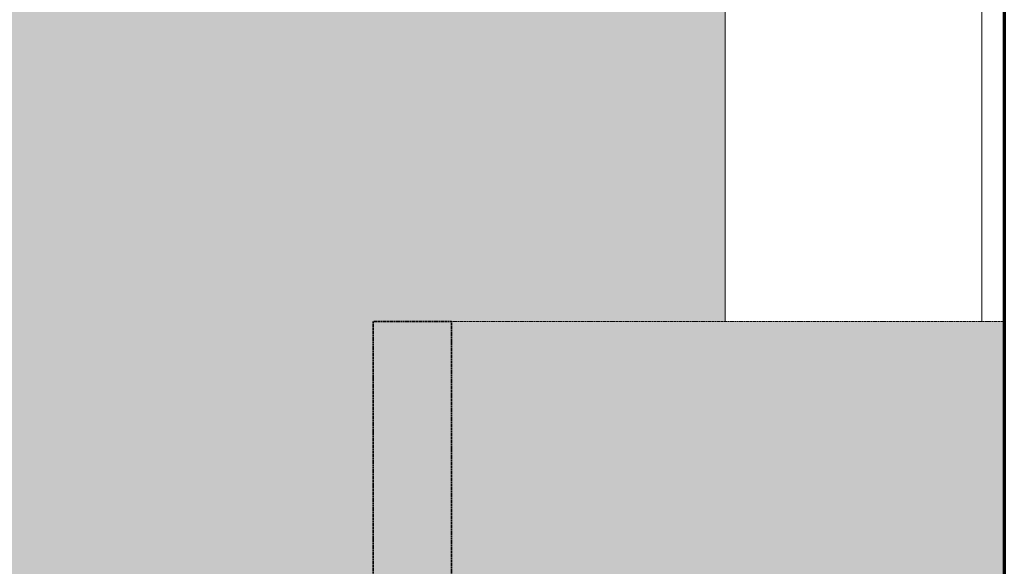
# Model space of a CAD drawing. Header units: millimetres. Extents: x -3164 to 46429, y -1932 to 8822.
# Tile 102 of 256: x 10191 to 11953, y 1512 to 2490. Entities that reach past the tile are written whole.
import ezdxf

# ---------------------------------------------------------------- set-up
doc = ezdxf.new("R2010")
doc.units = ezdxf.units.MM
doc.linetypes.add('_Tracejado médio', pattern=[4, 3, -1])
for name, color, linetype, lineweight in [('A-GLAZ', 151, 'Continuous', 18), ('A-WALL', 113, 'Continuous', 18), ('A-WALL-PATT', 111, 'Continuous', 70)]:
    doc.layers.add(name, color=color, linetype=linetype, lineweight=lineweight)

# ---------------------------------------------------------------- blocks, each defined once
blk = doc.blocks.new('Window_CV - Window_CV - 1 divisão-4329170-ELEVAÇÃO 5 - MANTER _ DEMOLIR')
at = {"layer": 'A-GLAZ'}
for p, q in [((11913.5, 3435), (11913.5, 3630)), ((11953.5, 3630), (11913.5, 3630)), ((11913.5, 1950), (11913.5, 2748.7))]:
    blk.add_line(p, q, dxfattribs=at)

msp = doc.modelspace()

# ---------------------------------------------------------------- hatches: boundary and pattern name
at = {"layer": 'A-WALL'}
h = msp.add_hatch(color=41, dxfattribs=at)
h.paths.add_polyline_path([(6128.5, 1280), (10823.5, 1280), (10823.5, 1950), (11453.5, 1950), (11453.5, 5173.8), (6094.9, 5173.8), (6094.9, 5322.7), (11453.5, 5322.7), (11453.5, 5328.7), (6093.5, 5328.7), (6093.5, 1280)], flags=0)
h.paths.add_polyline_path([(8488.2, 1820), (8488.2, 3630), (9688.2, 3630), (9688.2, 1820), (8687.8, 1820)], flags=0)
h.paths.add_polyline_path([(7881.1, 2680), (7856.1, 2680), (7856.1, 2780), (7086.1, 2780), (7086.1, 2680), (7061.1, 2680), (7061.1, 2780), (7036.1, 2780), (7036.1, 3435), (7906.1, 3435), (7906.1, 2780), (7881.1, 2780), (7881.1, 2708.7)], flags=0)
h = msp.add_hatch(color=41, dxfattribs=at)
h.paths.add_polyline_path([(11650.7, 0), (11868.5, 0), (11868.5, 733.3), (10963.5, 733.3), (10963.5, 0)], flags=0)
h.paths.add_polyline_path([(11650.7, 858.3), (11868.5, 858.3), (11868.5, 1030), (11918.5, 1030), (11918.5, 1280), (11953.5, 1280), (11953.5, 1950), (10963.5, 1950), (10963.5, 858.3)], flags=0)
at = {"layer": 'A-WALL-PATT', "lineweight": 18}
msp.add_hatch(color=21, dxfattribs=at).paths.add_polyline_path([(10963.5, 0), (10963.5, 1950), (10823.5, 1950), (10823.5, 0)], flags=0)

# ---------------------------------------------------------------- linework, layer by layer
at = {"layer": 'A-WALL', "lineweight": 70}
msp.add_line((11953.5, 5328.7), (11953.5, 0), dxfattribs=at)
at = {"layer": 'A-WALL'}
msp.add_line((11453.5, 5173.8), (11453.5, 1950), dxfattribs=at)
at = {"layer": 'A-WALL', "color": 30, "linetype": '_Tracejado médio'}
for p, q in [((11453.5, 1950), (11453.5, 5173.8)), ((11953.5, 1950), (10963.5, 1950))]:
    msp.add_line(p, q, dxfattribs=at)
at = {"layer": 'A-WALL', "color": 40, "linetype": '_Tracejado médio', "lineweight": 35}
for p, q in [((10963.5, 1950), (10823.5, 1950)), ((10823.5, 1950), (10823.5, 0)), ((10963.5, 0), (10963.5, 1950))]:
    msp.add_line(p, q, dxfattribs=at)

# ---------------------------------------------------------------- block references
at = {"layer": 'A-GLAZ'}
msp.add_blockref('Window_CV - Window_CV - 1 divisão-4329170-ELEVAÇÃO 5 - MANTER _ DEMOLIR', (0, 0), dxfattribs=at)

doc.saveas('drawing.dxf')
